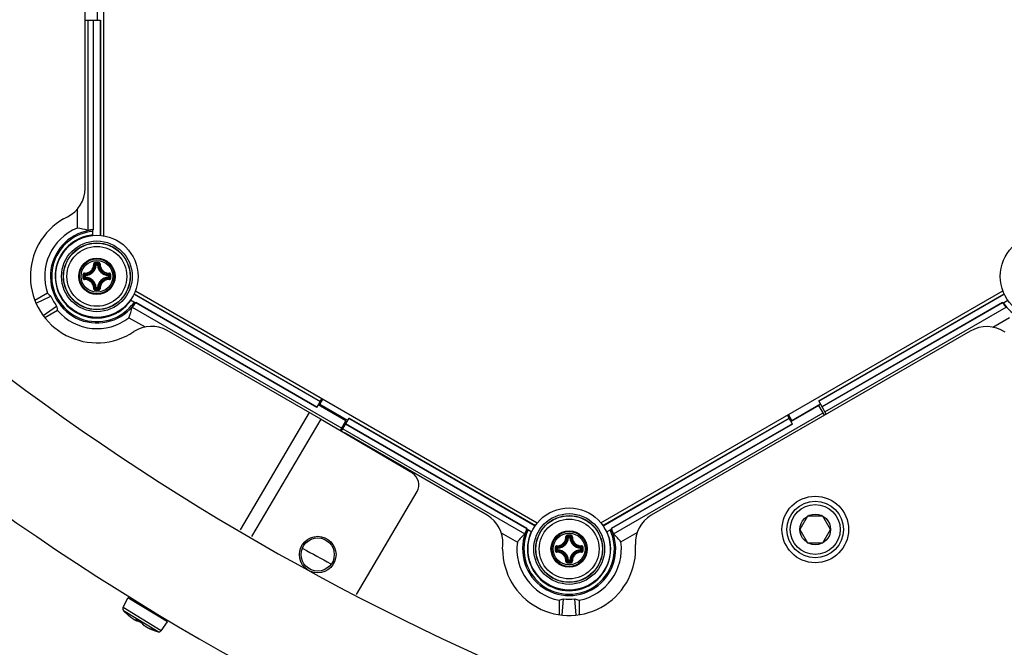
# Model space of a CAD drawing. Header units: millimetres. Extents: x 0 to 420, y 0 to 297.
# Tile 170 of 256: x 102 to 116, y 180 to 190. Entities that reach past the tile are written whole.
import ezdxf

# ---------------------------------------------------------------- set-up
doc = ezdxf.new("R2010")
doc.units = ezdxf.units.MM
doc.header["$LTSCALE"] = 23.1
doc.layers.get('0').update_dxf_attribs({"linetype": 'CONTINUOUS'})
doc.layers.add('02___PRT_ALL_AXES', color=7, linetype='CONTINUOUS')
doc.layers.add('DIM_PILOTEES', color=7, linetype='CONTINUOUS')
doc.styles.get("Standard").update_dxf_attribs({"font": 'txt', "width": 0.7})
doc.styles.add('TEXTSTYLE_4', font='txt')
doc.dimstyles.new('DIMSTYLE_4', dxfattribs={"dimtxt": 2.5, "dimasz": 3.5, "dimexe": 2, "dimexo": 0, "dimtad": 1, "dimdec": 0, "dimlfac": 10, "dimdsep": 46, "dimtxsty": 'Standard', "dimblk": '_FILLED', "dimblk1": '_FILLED', "dimblk2": '_FILLED', "dimcen": 0.09, "dimazin": 2, "dimtp": 0.8, "dimtm": 0.8, "dimtfac": 1, "dimtdec": 0, "dimtofl": 0, "dimtmove": 0, "dimatfit": 3, "dimldrblk": '_FILLED', "dimfxl": 0, "dimtolj": 1, "dimarcsym": 0})
doc.dimstyles.new('DIMSTYLE_5', dxfattribs={"dimtxt": 2.5, "dimasz": 3.5, "dimexe": 2, "dimexo": 0, "dimtad": 1, "dimlfac": 10, "dimdsep": 46, "dimtxsty": 'Standard', "dimblk": '_FILLED', "dimblk1": '_FILLED', "dimblk2": '_FILLED', "dimcen": 0.09, "dimazin": 2, "dimtp": 0.8, "dimtm": 0.8, "dimtfac": 1, "dimtmove": 0, "dimatfit": 2, "dimldrblk": '_FILLED', "dimfxl": 0, "dimtolj": 1, "dimarcsym": 0})

# ---------------------------------------------------------------- blocks, each defined once
blk = doc.blocks.new('_FILLED')
at = {"color": 0, "linetype": 'ByBlock'}
blk.add_solid([(0, 0), (-1, 0.1429), (-1, -0.1429)], dxfattribs=at)
blk = doc.blocks.new('*D8')
at = {"layer": 'DIM_PILOTEES', "color": 2, "linetype": 'Continuous'}
for p, q in [((124.125, 214.622), (176.063, 258.233)), ((154.337, 239.99), (124.125, 214.622)), ((93.913, 189.254), (124.125, 214.622))]:
    blk.add_line(p, q, dxfattribs=at)
at = {"layer": 'DIM_PILOTEES', "color": 2, "linetype": 'Continuous', "xscale": 3.5, "yscale": 3.5, "zscale": 3.5}
for p, rotation in [((154.337, 239.99), 40.0192182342), ((93.913, 189.254), 220.0192182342)]:
    blk.add_blockref('_FILLED', p, dxfattribs=dict(at, rotation=rotation))
at = {"layer": 'DIM_PILOTEES', "color": 2, "linetype": 'Continuous', "insert": (166.988, 254.693), "char_height": 2.5, "width": 13.83929, "attachment_point": 1, "rotation": 40.0192, "line_spacing_factor": 0.9, "style": 'TEXTSTYLE_4'}
blk.add_mtext('{\\ftxt;\\W0.0001;\\H0.0001;\\~}{\\ftxt;\\W1.3333333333;\\H2.5; }{\\ftxt;\\W0.0001;\\H0.0001;\\~}{\\ftxt;\\W0.0001;\\H0.0001;\\~}{\\ftxt;\\W2.3571428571;\\H2.5; }{\\ftxt;\\W0.0001;\\H0.0001;\\~}', dxfattribs=at)
blk = doc.blocks.new('*D15')
at = {"layer": 'DIM_PILOTEES', "color": 2, "linetype": 'Continuous'}
for p, q in [((124.125, 214.622), (61.807, 214.622)), ((63.807, 214.622), (63.807, 172.035)), ((63.807, 129.447), (63.807, 172.035)), ((98.955, 129.447), (61.807, 129.447))]:
    blk.add_line(p, q, dxfattribs=at)
at = {"layer": 'DIM_PILOTEES', "color": 2, "linetype": 'Continuous', "xscale": 3.5, "yscale": 3.5, "zscale": 3.5}
for p, rotation in [((63.807, 214.622), 90), ((63.807, 129.447), 270)]:
    blk.add_blockref('_FILLED', p, dxfattribs=dict(at, rotation=rotation))
at = {"layer": 'DIM_PILOTEES', "color": 2, "linetype": 'Continuous', "insert": (60.682, 169.371), "char_height": 2.5, "width": 11.78571, "attachment_point": 2, "rotation": 90, "line_spacing_factor": 0.9}
blk.add_mtext('{\\ftxt;\\W0.0001;\\H0.0001;\\~}{\\ftxt;\\W0.4285714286;\\H2.5; }{\\ftxt;\\W0.0001;\\H0.0001;\\~}{\\ftxt;\\W0.0001;\\H0.0001;\\~}{\\ftxt;\\W2.2857142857;\\H2.5; }{\\ftxt;\\W0.0001;\\H0.0001;\\~}{\\ftxt;\\W0.0001;\\H0.0001;\\~}{\\ftxt;\\W0.4285714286;\\H2.5; }{\\ftxt;\\W0.0001;\\H0.0001;\\~}', dxfattribs=at)

msp = doc.modelspace()

# ---------------------------------------------------------------- linework, layer by layer
at = {"color": 7, "linetype": 'Continuous'}
for p, q in [((102.9252, 193.5163), (102.9252, 186.5379)), ((102.6477, 187.2505), (102.6477, 192.7877)), ((102.8352, 189.7768), (102.8352, 190.2577)), ((102.6477, 189.7768), (102.8777, 189.7768)), ((102.6877, 189.7768), (102.6877, 186.6186)), ((102.7727, 186.6303), (102.7727, 189.7768)), ((102.7762, 186.6288), (102.7762, 189.7768)), ((102.8742, 189.7768), (102.8742, 186.5441)), ((102.8777, 189.7768), (102.8777, 186.5439)), ((102.3251, 186.7936), (102.3829, 186.8245)), ((102.5279, 186.9353), (102.5279, 186.6533)), ((102.7662, 186.5431), (102.7662, 186.628)), ((102.814, 186.0987), (102.8041, 186.0992)), ((102.814, 186.0987), (102.814, 186.1086)), ((102.814, 186.1086), (102.8365, 186.1086)), ((102.8141, 186.0987), (102.8364, 186.0987)), ((102.8365, 186.0987), (102.8365, 186.1086)), ((102.8365, 186.0987), (102.8464, 186.0992)), ((102.6443, 185.9164), (102.6443, 185.9389)), ((102.6543, 185.9389), (102.6443, 185.9389)), ((102.6543, 185.9389), (102.6537, 185.9488)), ((102.6543, 185.9165), (102.6543, 185.9388)), ((102.9962, 185.9389), (102.9968, 185.9488)), ((102.9962, 185.9389), (103.0062, 185.9389)), ((102.9962, 185.9388), (102.9962, 185.9165)), ((103.0062, 185.9389), (103.0062, 185.9164)), ((102.6543, 185.9164), (102.6443, 185.9164)), ((102.6543, 185.9164), (102.6537, 185.9065)), ((102.9962, 185.9164), (102.9968, 185.9065)), ((102.9962, 185.9164), (103.0062, 185.9164)), ((102.0835, 185.6726), (101.8944, 185.5634)), ((101.9117, 185.5221), (102.1354, 185.6279)), ((102.814, 185.7567), (102.8041, 185.7561)), ((102.814, 185.7567), (102.814, 185.7467)), ((102.8365, 185.7467), (102.814, 185.7467)), ((102.8364, 185.7567), (102.8141, 185.7567)), ((102.8365, 185.7567), (102.8365, 185.7467)), ((102.8365, 185.7567), (102.8464, 185.7561)), ((103.3836, 185.6618), (106.1832, 184.0455)), ((103.3852, 185.665), (106.185, 184.0485)), ((103.4034, 185.7093), (109.4468, 182.2202)), ((110.4034, 182.22), (116.4472, 185.7094)), ((113.6767, 184.055), (116.4652, 185.665)), ((113.6784, 184.052), (116.4669, 185.6619)), ((102.0173, 185.3393), (102.2205, 185.48)), ((103.4042, 185.5252), (103.3287, 185.5688)), ((106.1325, 183.9576), (103.4094, 185.5297)), ((106.1342, 183.9606), (103.4099, 185.5335)), ((116.4418, 185.5342), (113.7274, 183.9671)), ((116.4423, 185.5305), (113.7292, 183.964)), ((116.4475, 185.526), (116.5218, 185.5688)), ((102.233, 185.4125), (102.0444, 185.3036)), ((103.3569, 185.4619), (106.5064, 183.6436)), ((113.7717, 183.8904), (116.4948, 185.4626)), ((103.3073, 185.306), (103.5492, 185.1663)), ((116.2962, 185.1634), (116.5445, 185.3067)), ((106.1901, 183.78), (103.8821, 185.1125)), ((115.955, 185.1048), (111.1596, 182.3362)), ((106.1325, 183.9576), (106.2087, 184.0897)), ((106.1791, 184.0014), (106.2247, 184.0804)), ((106.5955, 183.761), (106.1791, 184.0014)), ((113.2753, 183.7627), (113.7029, 184.0095)), ((113.7917, 183.8558), (113.6767, 184.055)), ((106.0169, 183.88), (104.9779, 182.1162)), ((106.5701, 183.754), (106.1537, 183.9944)), ((110.5932, 182.0553), (113.7426, 183.8737)), ((113.2753, 183.7627), (113.2253, 183.8493)), ((113.6789, 183.9841), (113.2625, 183.7437)), ((113.7626, 183.839), (113.6789, 183.9841)), ((106.1901, 183.78), (105.1499, 182.0142)), ((107.5678, 182.9664), (106.1892, 183.7785)), ((106.484, 183.6048), (106.5701, 183.754)), ((106.4999, 183.5955), (106.6168, 183.7978)), ((109.2892, 182.1336), (106.5643, 183.7069)), ((109.2923, 182.1359), (106.566, 183.7099)), ((106.615, 183.7948), (109.4152, 182.1781)), ((106.6168, 183.7978), (109.4171, 182.181)), ((110.4327, 182.1821), (113.2313, 183.7978)), ((110.4346, 182.1792), (113.233, 183.7948)), ((113.282, 183.7099), (110.5577, 182.137)), ((113.2837, 183.7069), (110.5607, 182.1347)), ((113.2837, 183.7069), (113.2075, 183.8389)), ((106.5218, 183.6333), (109.2569, 182.0541)), ((108.6909, 182.3362), (106.5576, 183.5678)), ((106.726, 181.1433), (107.6386, 182.6926)), ((113.5098, 182.322), (113.3943, 182.122)), ((113.7407, 182.322), (113.5098, 182.322)), ((113.8562, 182.122), (113.7407, 182.322)), ((108.9044, 182.073), (109.1469, 181.933)), ((109.3623, 182.0839), (109.288, 182.1268)), ((109.2898, 182.134), (109.2892, 182.1336)), ((110.4877, 182.0851), (110.562, 182.128)), ((110.7034, 181.9343), (110.9466, 182.0747)), ((113.3943, 182.122), (113.5098, 181.922)), ((113.7407, 181.922), (113.8562, 182.122)), ((109.914, 181.9995), (109.9041, 182)), ((109.914, 182.0094), (109.9365, 182.0094)), ((109.914, 181.9995), (109.914, 182.0094)), ((109.9141, 181.9995), (109.9364, 181.9995)), ((109.9365, 181.9995), (109.9365, 182.0094)), ((109.9365, 181.9995), (109.9464, 182)), ((108.9252, 181.8283), (108.9274, 181.8938)), ((109.7543, 181.8397), (109.7443, 181.8397)), ((109.7443, 181.8172), (109.7443, 181.8397)), ((109.7543, 181.8172), (109.7443, 181.8172)), ((109.7543, 181.8397), (109.7537, 181.8496)), ((109.7543, 181.8172), (109.7537, 181.8073)), ((109.7543, 181.8173), (109.7543, 181.8397)), ((110.0962, 181.8397), (110.0968, 181.8496)), ((110.0962, 181.8397), (110.1062, 181.8397)), ((110.0962, 181.8396), (110.0962, 181.8173)), ((110.0962, 181.8172), (110.1062, 181.8172)), ((110.0962, 181.8172), (110.0968, 181.8073)), ((110.1062, 181.8397), (110.1062, 181.8172)), ((113.5098, 181.922), (113.7407, 181.922)), ((109.914, 181.6575), (109.9041, 181.6569)), ((109.914, 181.6575), (109.914, 181.6475)), ((109.9365, 181.6475), (109.914, 181.6475)), ((109.9364, 181.6575), (109.9141, 181.6575)), ((109.9365, 181.6575), (109.9464, 181.6569)), ((109.9365, 181.6575), (109.9365, 181.6475)), ((110.5454, 181.7724), (110.5411, 181.7748)), ((110.5454, 181.7724), (110.5411, 181.7747)), ((103.2192, 180.9466), (103.2922, 181.094)), ((103.8868, 180.7318), (103.2922, 181.094)), ((109.774, 181.0578), (109.774, 180.8404)), ((109.8185, 180.8347), (109.8387, 181.0805)), ((110.0295, 180.8344), (110.0093, 181.0802)), ((110.074, 181.0573), (110.074, 180.84)), ((103.7893, 180.5993), (103.2192, 180.9466)), ((103.7456, 180.5847), (103.2262, 180.901)), ((103.2717, 180.8571), (103.2682, 180.8599)), ((103.2692, 180.8587), (103.2709, 180.8573)), ((103.2693, 180.8591), (103.2725, 180.8563)), ((103.2694, 180.8585), (103.2705, 180.8576)), ((103.2705, 180.8576), (103.2722, 180.8565)), ((103.2709, 180.8573), (103.2725, 180.8563)), ((103.2832, 180.8468), (103.2717, 180.8571)), ((103.2903, 180.8404), (103.2912, 180.8396)), ((103.3774, 180.7737), (103.3813, 180.7714)), ((103.3806, 180.7718), (103.3813, 180.7714)), ((103.3813, 180.7714), (103.3854, 180.7689)), ((103.4274, 180.7629), (103.4212, 180.7664)), ((103.4303, 180.7611), (103.4304, 180.7608)), ((103.4499, 180.7482), (103.4507, 180.7478)), ((103.4499, 180.7481), (103.4501, 180.7482)), ((103.4628, 180.7404), (103.4786, 180.7308)), ((103.4647, 180.7392), (103.4667, 180.738)), ((103.4767, 180.732), (103.4904, 180.7235)), ((103.4786, 180.7309), (103.4943, 180.7212)), ((103.4904, 180.7235), (103.4924, 180.7224)), ((103.4943, 180.7212), (103.4987, 180.7185)), ((103.4959, 180.7212), (103.4959, 180.7209)), ((103.496, 180.7211), (103.4959, 180.7212)), ((103.4987, 180.7185), (103.5065, 180.7138)), ((103.5071, 180.7133), (103.5088, 180.7117)), ((103.551, 180.668), (103.5592, 180.663)), ((103.5581, 180.6637), (103.5592, 180.663)), ((103.5592, 180.663), (103.563, 180.6606)), ((103.5972, 180.6431), (103.5976, 180.6429)), ((103.6438, 180.6227), (103.6445, 180.6224)), ((103.6599, 180.6147), (103.6812, 180.6066)), ((103.6636, 180.615), (103.6637, 180.615)), ((103.6637, 180.615), (103.6653, 180.6144)), ((103.6653, 180.6144), (103.6681, 180.6133)), ((103.6681, 180.6133), (103.6707, 180.6123)), ((103.6707, 180.6123), (103.6731, 180.6114)), ((103.6731, 180.6114), (103.6753, 180.6105)), ((103.6812, 180.6066), (103.6846, 180.6053)), ((103.6832, 180.607), (103.6816, 180.6078)), ((103.6817, 180.6077), (103.6825, 180.6073)), ((103.6817, 180.6077), (103.6828, 180.6066)), ((103.6828, 180.6066), (103.6846, 180.6053)), ((103.6848, 180.6061), (103.6832, 180.607)), ((103.6849, 180.6051), (103.6867, 180.6041)), ((103.6867, 180.6041), (103.688, 180.6035)), ((103.6881, 180.6035), (103.688, 180.6035)), ((103.688, 180.6035), (103.688, 180.6035)), ((103.7893, 180.5993), (103.8868, 180.7318))]:
    msp.add_line(p, q, dxfattribs=at)
for points in [[(103.2725, 180.8563), (103.2922, 180.8387), (103.3025, 180.8297), (103.3125, 180.8213), (103.3221, 180.8134), (103.3313, 180.8061), (103.34, 180.7993), (103.3483, 180.7932), (103.3562, 180.7876), (103.3635, 180.7825), (103.3703, 180.7781), (103.3767, 180.7741)], [(103.3767, 180.7741), (103.3826, 180.7707), (103.388, 180.7678), (103.393, 180.7653), (103.3975, 180.7634), (103.4017, 180.7619), (103.4055, 180.7608), (103.4091, 180.7601), (103.4127, 180.7599), (103.4162, 180.7603), (103.4197, 180.7614), (103.4228, 180.7633), (103.4241, 180.7646)], [(103.3817, 180.7712), (103.3869, 180.7679), (103.3947, 180.7632), (103.402, 180.7591), (103.4087, 180.7556), (103.4148, 180.7527), (103.4204, 180.7504), (103.4255, 180.7485), (103.4302, 180.7472), (103.4346, 180.7463), (103.4386, 180.7458), (103.4425, 180.7459), (103.4464, 180.7467), (103.4499, 180.7481)], [(103.4187, 180.767), (103.4187, 180.767), (103.4189, 180.7669), (103.4193, 180.7668), (103.4199, 180.7666), (103.4207, 180.7663), (103.4215, 180.7659), (103.4225, 180.7654), (103.4236, 180.7649)], [(103.4236, 180.7649), (103.4247, 180.7643), (103.4259, 180.7636), (103.4272, 180.7628), (103.4286, 180.762), (103.43, 180.7611)], [(103.43, 180.7611), (103.4345, 180.7581), (103.4405, 180.7543), (103.4464, 180.7505), (103.4524, 180.7468), (103.4584, 180.743), (103.4628, 180.7404)], [(103.4731, 180.7341), (103.4792, 180.7305), (103.4853, 180.727), (103.4914, 180.7234), (103.4959, 180.7209)], [(103.4959, 180.7209), (103.497, 180.7203), (103.4987, 180.7193), (103.5003, 180.7183), (103.5018, 180.7173), (103.5032, 180.7163), (103.5045, 180.7154), (103.5056, 180.7145), (103.5066, 180.7137), (103.5071, 180.7133)], [(103.5071, 180.7133), (103.5074, 180.7095), (103.5085, 180.7057), (103.5102, 180.7022), (103.5125, 180.6988), (103.5153, 180.6953), (103.5186, 180.6918), (103.5226, 180.6881), (103.5273, 180.6842), (103.5327, 180.6801), (103.5388, 180.6758), (103.5458, 180.6712), (103.5536, 180.6663)], [(103.5536, 180.6663), (103.5623, 180.6613), (103.5717, 180.6561), (103.582, 180.6507), (103.5929, 180.6452), (103.6043, 180.6398), (103.6162, 180.6343), (103.6284, 180.629), (103.6408, 180.6239), (103.6531, 180.619), (103.6637, 180.615)], [(103.5589, 180.6633), (103.5638, 180.6601), (103.5702, 180.6563), (103.5773, 180.6523), (103.5852, 180.6481), (103.5937, 180.6437), (103.603, 180.6391), (103.613, 180.6345), (103.6237, 180.6296), (103.6351, 180.6247), (103.6472, 180.6197), (103.6599, 180.6147)], [(103.6753, 180.6105), (103.6772, 180.6097), (103.6781, 180.6093), (103.6789, 180.609), (103.6796, 180.6086), (103.6803, 180.6083), (103.6809, 180.6081), (103.6814, 180.6078), (103.6817, 180.6077)], [(103.6846, 180.6053), (103.6862, 180.6043), (103.6881, 180.6035), (103.6883, 180.6034)]]:
    msp.add_lwpolyline(points, dxfattribs=at)
for centre, radius in [((102.8252, 185.9277), 0.6185), ((117.0252, 185.9277), 0.6185), ((102.8252, 185.9277), 0.5318), ((102.8252, 185.9277), 0.5019), ((102.8252, 185.9277), 0.5), ((102.8252, 185.9277), 0.45), ((102.8252, 185.9277), 0.2732), ((102.8252, 185.9277), 0.2731), ((102.8252, 185.9277), 0.262), ((102.8252, 185.9277), 0.2384), ((113.6252, 182.122), 0.5), ((113.6252, 182.122), 0.425), ((109.9252, 181.8285), 0.6185), ((113.6252, 182.122), 0.375), ((109.9252, 181.8285), 0.5318), ((109.9252, 181.8285), 0.5019), ((109.9252, 181.8285), 0.5), ((109.9252, 181.8285), 0.45), ((113.6252, 182.122), 0.2309), ((109.9252, 181.8285), 0.2732), ((109.9252, 181.8285), 0.2731), ((109.9252, 181.8285), 0.262), ((109.9252, 181.8285), 0.2384)]:
    msp.add_circle(centre, radius, dxfattribs=at)
for centre, radius, start, end in [((124.1252, 214.622), 39.45, 223.10503, 256.77838), ((102.1727, 187.2505), 0.475, 296.25538, 360), ((102.8252, 185.9277), 1, 120.01085, 303.74462), ((102.8265, 185.9269), 0.7853, 112.34857, 198.89732), ((102.8265, 185.9269), 0.7002, 94.93575, 325.16551), ((102.8265, 185.9269), 0.6802, 95.08125, 325.023), ((102.8252, 185.9277), 0.6262, 95.4069, 324.5931), ((102.8252, 185.9277), 0.6239, 95.42723, 125.07126), ((102.8265, 185.9269), 0.7054, 94.36847, 101.34228), ((102.8265, 185.9269), 0.7037, 94.09429, 94.91119), ((102.8172, 185.9323), 0.6155, 124.708, 175.27353), ((101.608, 185.0245), 1.6541, 58.51108, 58.72532), ((102.6452, 186.1077), 0.1591, 273.05434, 356.94559), ((102.6452, 186.1077), 0.169, 273.05291, 356.9472), ((102.5157, 185.8094), 0.4088, 45.14387, 48.28215), ((102.8249, 175.2389), 10.8976, 89.85392, 90.14255), ((102.8253, 175.3223), 10.8024, 89.85569, 90.14432), ((102.4787, 185.7908), 0.462, 43.45836, 46.26688), ((103.1718, 185.7909), 0.462, 133.73298, 136.54165), ((103.0052, 186.1077), 0.169, 183.0529, 266.94717), ((103.1349, 185.8093), 0.409, 131.71862, 134.85577), ((103.0052, 186.1077), 0.1591, 183.05441, 266.94559), ((102.8252, 185.9277), 0.6239, 174.91027, 245.07126), ((102.9991, 187.4331), 1.6539, 241.25619, 241.49531), ((113.5138, 185.9277), 10.8973, 179.85603, 180.00033), ((113.5139, 185.9276), 10.8975, 179.99981, 180.14412), ((113.431, 185.9277), 10.8027, 179.85574, 180.14426), ((102.9619, 186.2741), 0.4618, 223.73241, 226.54218), ((102.9439, 186.2375), 0.4094, 221.71998, 224.85435), ((102.707, 186.2372), 0.4088, 315.14387, 318.28215), ((102.6884, 186.2742), 0.462, 313.45836, 316.26688), ((92.2196, 185.9277), 10.8027, 359.85574, 0.14426), ((92.1366, 185.9277), 10.8975, 359.99981, 0.14412), ((92.1367, 185.9276), 10.8973, 359.85603, 0.00033), ((102.962, 185.5812), 0.4618, 133.45787, 136.26741), ((102.9438, 185.6179), 0.4092, 135.14517, 138.28089), ((102.6452, 185.7477), 0.1591, 3.05434, 86.94565), ((102.6452, 185.7477), 0.169, 3.05293, 86.9472), ((103.0052, 185.7477), 0.169, 93.05264, 176.94693), ((103.0052, 185.7477), 0.1591, 93.05441, 176.94559), ((102.7068, 185.618), 0.409, 41.71863, 44.85577), ((102.6884, 185.5811), 0.462, 43.73298, 46.54165), ((102.5154, 186.0463), 0.4094, 311.71999, 314.85435), ((102.8238, 196.6164), 10.8976, 269.86331, 270.15193), ((102.4788, 186.0643), 0.4618, 313.73245, 316.54218), ((102.8253, 196.533), 10.8024, 269.85526, 270.14388), ((103.1718, 186.0645), 0.462, 223.45836, 226.26689), ((103.1348, 186.046), 0.4088, 225.14387, 228.28216), ((102.8252, 185.9277), 0.6239, 294.91027, 324.57277), ((102.8265, 185.9269), 0.7054, 318.75984, 325.73195), ((102.8265, 185.9269), 0.7037, 325.18956, 326.00635), ((117.0252, 185.9277), 0.7037, 213.99365, 214.81044), ((117.0252, 185.9277), 0.7054, 214.26805, 221.24016), ((117.0252, 185.9277), 0.7002, 214.83449, 325.16551), ((102.8265, 185.9269), 0.7853, 220.91941, 307.74865), ((104.2162, 185.3251), 1.6544, 178.50926, 178.72532), ((102.8252, 185.9184), 0.6155, 244.70791, 295.27355), ((101.4345, 185.3255), 1.6539, 1.2562, 1.47201), ((103.6446, 184.7012), 0.475, 60, 123.74462), ((116.205, 184.6718), 0.5, 56.85067, 120), ((106.4576, 183.3946), 0.2, 60, 72.68965), ((107.4663, 182.7941), 0.2, 329.5, 59.5), ((108.4534, 181.9248), 0.475, 356.25538, 60), ((111.3971, 181.9248), 0.475, 120, 183.74462), ((109.9252, 181.8285), 0.7002, 154.93575, 25.16551), ((109.9252, 181.8285), 0.6802, 155.08125, 25.023), ((109.9252, 181.8285), 0.7054, 154.36847, 161.34228), ((109.9252, 181.8285), 0.7037, 154.09429, 154.91119), ((109.924, 181.8278), 0.6262, 155.4069, 24.5931), ((109.924, 181.8278), 0.6239, 155.42723, 185.07126), ((109.924, 181.8278), 0.6239, 354.91027, 24.57277), ((109.9252, 181.8285), 0.7037, 25.18956, 26.00635), ((109.9252, 181.8285), 0.7054, 18.75984, 25.73195), ((109.9252, 181.8285), 0.7853, 172.34857, 258.89732), ((109.7452, 182.0085), 0.1591, 273.05434, 356.94559), ((109.7452, 182.0085), 0.169, 273.05291, 356.9472), ((109.6157, 181.7102), 0.4088, 45.14387, 48.28215), ((109.9249, 171.1397), 10.8976, 89.85392, 90.14255), ((109.9252, 171.2231), 10.8024, 89.85569, 90.14432), ((109.5787, 181.6917), 0.462, 43.45836, 46.26688), ((110.2718, 181.6917), 0.462, 133.73298, 136.54165), ((110.1052, 182.0085), 0.169, 183.0529, 266.94717), ((110.2349, 181.7101), 0.409, 131.71862, 134.85577), ((110.1052, 182.0085), 0.1591, 183.05441, 266.94559), ((109.9252, 181.8285), 0.7853, 280.91941, 7.74865), ((124.1252, 214.622), 37.5, 240.96308, 241.69156), ((109.9252, 181.8285), 1, 180.01188, 3.74462), ((110.0973, 180.3226), 1.6535, 118.46246, 118.72535), ((120.6138, 181.8285), 10.8973, 179.85603, 180.00033), ((120.6139, 181.8284), 10.8975, 179.99981, 180.14412), ((120.5309, 181.8285), 10.8027, 179.85574, 180.14426), ((110.0619, 182.1749), 0.4618, 223.73241, 226.54218), ((110.062, 181.482), 0.4618, 133.45787, 136.26741), ((110.0439, 182.1384), 0.4094, 221.71998, 224.85435), ((110.0438, 181.5187), 0.4092, 135.14517, 138.28089), ((109.7452, 181.6485), 0.1591, 3.05434, 86.94565), ((109.7452, 181.6485), 0.169, 3.05293, 86.9472), ((110.1052, 181.6485), 0.169, 93.05264, 176.94693), ((110.1052, 181.6485), 0.1591, 93.05441, 176.94559), ((109.8069, 182.138), 0.4088, 315.14387, 318.28215), ((109.8068, 181.5188), 0.409, 41.71863, 44.85577), ((109.7884, 182.1751), 0.462, 313.45836, 316.26688), ((109.7884, 181.4819), 0.462, 43.73298, 46.54165), ((99.3196, 181.8285), 10.8027, 359.85574, 0.14426), ((99.2366, 181.8285), 10.8975, 359.99981, 0.14412), ((99.2367, 181.8284), 10.8973, 359.85603, 0.00033), ((109.916, 181.8231), 0.6155, 184.708, 235.27353), ((109.6154, 181.9471), 0.4094, 311.71999, 314.85435), ((109.5788, 181.9652), 0.4618, 313.73245, 316.54218), ((109.9253, 192.4338), 10.8024, 269.85526, 270.14388), ((110.2718, 181.9653), 0.462, 223.45836, 226.26689), ((110.2348, 181.9468), 0.4088, 225.14387, 228.28216), ((109.932, 181.8231), 0.6155, 330.13817, 355.27354), ((109.9238, 192.5173), 10.8976, 269.86331, 270.15193), ((109.932, 181.8231), 0.6155, 304.70791, 329.99085), ((109.9331, 181.8225), 0.6142, 329.99077, 330.1385), ((108.7075, 182.7306), 1.6533, 301.25615, 301.54381), ((109.924, 181.8278), 0.6239, 234.91027, 305.07126), ((111.1414, 182.7311), 1.6544, 238.51242, 238.72532), ((103.255, 180.9288), 0.04, 153.65, 223.97287), ((104.0899, 181.7342), 1.2, 223.97287, 226.85052), ((103.275, 180.8672), 0.00997, 226.89037, 237.64982), ((103.2744, 180.8642), 0.0076, 214.78499, 219.51626), ((103.2741, 180.8639), 0.00714, 219.50406, 226.70593), ((103.9206, 181.5489), 0.9483, 227.76734, 228.34395), ((103.9136, 181.5411), 0.9378, 228.42272, 228.74187), ((103.9031, 181.5292), 0.9219, 228.74135, 229.18367), ((103.8914, 181.5156), 0.904, 229.18401, 229.51182), ((103.8769, 181.4986), 0.8816, 229.51103, 229.98077), ((103.8571, 181.475), 0.8509, 229.98065, 230.43661), ((103.8365, 181.45), 0.8185, 230.43646, 230.88479), ((103.8156, 181.4244), 0.7854, 230.88506, 231.26501), ((103.7958, 181.3997), 0.7538, 231.26504, 231.63685), ((103.7674, 181.3638), 0.708, 231.63293, 232.34496), ((103.7417, 181.3305), 0.6659, 232.34947, 232.5956), ((103.3726, 180.6729), 0.1054, 56.79507, 58.66097), ((104.0835, 181.7595), 1.1931, 236.80732, 238.64997), ((104.084, 181.7603), 1.194, 238.65026, 240.49197), ((103.4432, 180.6281), 0.1069, 58.65341, 60.40363), ((103.4692, 180.6655), 0.0614, 51.81147, 52.57152), ((103.9085, 181.2915), 0.7192, 244.38759, 245.48634), ((103.9216, 181.3199), 0.7505, 245.47898, 245.63335), ((103.9364, 181.353), 0.7868, 245.64342, 247.35851), ((103.9465, 181.3767), 0.8125, 247.34848, 247.55202), ((103.948, 181.3804), 0.8165, 247.55216, 248.12834), ((103.9469, 181.3776), 0.8135, 248.17915, 249.62025), ((103.6791, 180.6089), 0.00794, 157.62693, 169.18297), ((103.6238, 180.4798), 0.1404, 66.36005, 66.50311), ((103.638, 180.5121), 0.1052, 65.47245, 66.39858), ((104.0899, 181.7342), 1.2, 250.43492, 253.32713), ((103.757, 180.623), 0.04, 253.32713, 323.65)]:
    msp.add_arc(centre, radius, start, end, dxfattribs=at)
for centre, major_axis, ratio, start_param, end_param in [((102.4025, 185.9269), (0.848, 0), 0.8660474, 1.2277407, 1.4224289), ((102.5899, 186.3367), (-0.4731, 0.8195), 0.8660474, -4.3653213, -4.2915402), ((102.8007, 185.9121), (0.6266, 0.3618), 0.9991568, 3.021627, 3.2581566), ((103.0634, 185.5165), (-0.474, 0.8209), 0.8660474, 1.1469495, 1.220666), ((102.6143, 185.5594), (0.4244, 0.7351), 0.8660474, -1.4206154, -1.2260297), ((109.7133, 181.4613), (0.424, 0.7344), 0.8660474, 1.2277407, 1.4224289), ((110.1374, 181.4609), (-0.4244, 0.7351), 0.8660474, -1.4206154, -1.2260297), ((109.4521, 181.8285), (0.9463, 0), 0.8660474, -1.2237286, -1.1499476), ((109.9252, 181.7988), (0, 0.7235), 0.9991568, -3.2615583, -3.0250287), ((110.3992, 181.8285), (0.9479, 0), 0.8660474, -1.9946432, -1.9209266)]:
    msp.add_ellipse(centre, major_axis=major_axis, ratio=ratio, start_param=start_param, end_param=end_param, dxfattribs=at)
for points, knots in [([(102.6372, 185.9755), (102.6555, 185.9749), (102.6929, 185.9814), (102.7404, 186.0126), (102.7715, 186.06), (102.778, 186.0974), (102.7774, 186.1157)], [0, 0, 0, 0, 0.2490657, 0.5000009, 0.7509336, 1, 1, 1, 1]), ([(102.6384, 185.9651), (102.6579, 185.9645), (102.6978, 185.9714), (102.7483, 186.0046), (102.7815, 186.0551), (102.7884, 186.095), (102.7878, 186.1145)], [0, 0, 0, 0, 0.2491878, 0.5000017, 0.7508139, 1, 1, 1, 1]), ([(102.7978, 186.1364), (102.7925, 186.1364), (102.7816, 186.132), (102.7773, 186.121), (102.7774, 186.1157)], [0, 0, 0, 0, 0.502102, 1, 1, 1, 1]), ([(102.7774, 186.1157), (102.7797, 186.1158), (102.7829, 186.1158), (102.7863, 186.1152), (102.7876, 186.1149), (102.7878, 186.1145)], [0, 0, 0, 0, 0.6581827, 0.8829032, 1, 1, 1, 1]), ([(102.798, 186.1247), (102.7954, 186.1247), (102.7899, 186.1226), (102.7877, 186.1171), (102.7878, 186.1145)], [0, 0, 0, 0, 0.504442, 1, 1, 1, 1]), ([(102.7978, 186.1364), (102.7978, 186.1338), (102.798, 186.1299), (102.7977, 186.1259), (102.798, 186.1247)], [0, 0, 0, 0, 0.6630552, 1, 1, 1, 1]), ([(102.8527, 186.1364), (102.8527, 186.1338), (102.8525, 186.1299), (102.8528, 186.1259), (102.8525, 186.1247)], [0, 0, 0, 0, 0.663059, 1, 1, 1, 1]), ([(102.8627, 186.1145), (102.8628, 186.1171), (102.8605, 186.1226), (102.8551, 186.1247), (102.8525, 186.1247)], [0, 0, 0, 0, 0.4955539, 1, 1, 1, 1]), ([(102.8731, 186.1157), (102.8732, 186.1209), (102.8689, 186.132), (102.858, 186.1364), (102.8527, 186.1364)], [0, 0, 0, 0, 0.4975538, 1, 1, 1, 1]), ([(102.8627, 186.1145), (102.8621, 186.095), (102.869, 186.0551), (102.9022, 186.0046), (102.9527, 185.9714), (102.9926, 185.9645), (103.0121, 185.9651)], [0, 0, 0, 0, 0.2491874, 0.4999997, 0.7508135, 1, 1, 1, 1]), ([(102.8731, 186.1157), (102.8708, 186.1158), (102.8676, 186.1158), (102.8642, 186.1152), (102.8629, 186.1149), (102.8627, 186.1145)], [0, 0, 0, 0, 0.6581811, 0.8829017, 1, 1, 1, 1]), ([(102.8731, 186.1157), (102.8725, 186.0974), (102.879, 186.06), (102.9101, 186.0126), (102.9576, 185.9814), (102.995, 185.9749), (103.0133, 185.9755)], [0, 0, 0, 0, 0.2490667, 0.5000001, 0.7509355, 1, 1, 1, 1]), ([(102.6372, 185.9755), (102.632, 185.9756), (102.6209, 185.9713), (102.6165, 185.9604), (102.6165, 185.9551)], [0, 0, 0, 0, 0.4978879, 1, 1, 1, 1]), ([(102.6165, 185.9551), (102.6191, 185.9551), (102.623, 185.9549), (102.627, 185.9552), (102.6283, 185.9549)], [0, 0, 0, 0, 0.6630628, 1, 1, 1, 1]), ([(102.6384, 185.9651), (102.6358, 185.9652), (102.6303, 185.963), (102.6282, 185.9575), (102.6283, 185.9549)], [0, 0, 0, 0, 0.4955566, 1, 1, 1, 1]), ([(102.6372, 185.9755), (102.6371, 185.9732), (102.6371, 185.97), (102.6377, 185.9666), (102.638, 185.9654), (102.6384, 185.9651)], [0, 0, 0, 0, 0.6581809, 0.8829012, 1, 1, 1, 1]), ([(103.0062, 185.9389), (103.0062, 185.9413), (103.0042, 185.9464), (102.9992, 185.9487), (102.9968, 185.9488)], [0, 0, 0, 0, 0.4999794, 1, 1, 1, 1]), ([(103.0133, 185.9755), (103.0134, 185.9732), (103.0134, 185.97), (103.0128, 185.9666), (103.0125, 185.9654), (103.0121, 185.9651)], [0, 0, 0, 0, 0.658178, 0.8828997, 1, 1, 1, 1]), ([(103.0222, 185.9549), (103.0223, 185.9575), (103.0202, 185.963), (103.0147, 185.9652), (103.0121, 185.9651)], [0, 0, 0, 0, 0.5044401, 1, 1, 1, 1]), ([(103.034, 185.9551), (103.034, 185.9604), (103.0296, 185.9713), (103.0185, 185.9756), (103.0133, 185.9755)], [0, 0, 0, 0, 0.5021153, 1, 1, 1, 1]), ([(103.034, 185.9551), (103.0314, 185.9551), (103.0275, 185.9549), (103.0235, 185.9552), (103.0222, 185.9549)], [0, 0, 0, 0, 0.6630545, 1, 1, 1, 1]), ([(102.6165, 185.9002), (102.6191, 185.9002), (102.623, 185.9004), (102.627, 185.9002), (102.6283, 185.9005)], [0, 0, 0, 0, 0.6630545, 1, 1, 1, 1]), ([(102.6165, 185.9002), (102.6165, 185.8949), (102.6209, 185.884), (102.632, 185.8797), (102.6372, 185.8798)], [0, 0, 0, 0, 0.5021153, 1, 1, 1, 1]), ([(102.6283, 185.9005), (102.6282, 185.8978), (102.6303, 185.8924), (102.6358, 185.8901), (102.6384, 185.8902)], [0, 0, 0, 0, 0.5044401, 1, 1, 1, 1]), ([(102.6372, 185.8798), (102.6371, 185.8821), (102.6371, 185.8853), (102.6377, 185.8887), (102.638, 185.89), (102.6384, 185.8902)], [0, 0, 0, 0, 0.658178, 0.8828997, 1, 1, 1, 1]), ([(102.7774, 185.7396), (102.778, 185.7579), (102.7715, 185.7953), (102.7404, 185.8427), (102.6929, 185.8739), (102.6555, 185.8804), (102.6372, 185.8798)], [0, 0, 0, 0, 0.2490667, 0.5000001, 0.7509355, 1, 1, 1, 1]), ([(102.7878, 185.7408), (102.7884, 185.7603), (102.7815, 185.8002), (102.7483, 185.8507), (102.6978, 185.8839), (102.6579, 185.8908), (102.6384, 185.8902)], [0, 0, 0, 0, 0.2491874, 0.4999997, 0.7508135, 1, 1, 1, 1]), ([(102.6443, 185.9164), (102.6443, 185.914), (102.6463, 185.9089), (102.6513, 185.9066), (102.6537, 185.9065)], [0, 0, 0, 0, 0.4999794, 1, 1, 1, 1]), ([(103.0121, 185.8902), (102.9926, 185.8908), (102.9527, 185.8839), (102.9022, 185.8507), (102.869, 185.8002), (102.8621, 185.7603), (102.8627, 185.7408)], [0, 0, 0, 0, 0.2491876, 0.5000016, 0.7508137, 1, 1, 1, 1]), ([(103.0133, 185.8798), (102.9949, 185.8804), (102.9575, 185.8739), (102.9101, 185.8427), (102.879, 185.7953), (102.8725, 185.7579), (102.8731, 185.7396)], [0, 0, 0, 0, 0.2490634, 0.4999996, 0.7509324, 1, 1, 1, 1]), ([(102.9968, 185.9065), (102.9992, 185.9066), (103.0042, 185.9089), (103.0062, 185.914), (103.0062, 185.9164)], [0, 0, 0, 0, 0.5000206, 1, 1, 1, 1]), ([(103.0121, 185.8902), (103.0147, 185.8901), (103.0202, 185.8924), (103.0223, 185.8978), (103.0222, 185.9005)], [0, 0, 0, 0, 0.4955563, 1, 1, 1, 1]), ([(103.0133, 185.8798), (103.0134, 185.8821), (103.0134, 185.8853), (103.0128, 185.8887), (103.0125, 185.89), (103.0121, 185.8902)], [0, 0, 0, 0, 0.6581802, 0.8829007, 1, 1, 1, 1]), ([(103.0133, 185.8798), (103.0185, 185.8797), (103.0296, 185.884), (103.034, 185.8949), (103.034, 185.9002)], [0, 0, 0, 0, 0.4979095, 1, 1, 1, 1]), ([(103.034, 185.9002), (103.0314, 185.9002), (103.0275, 185.9004), (103.0235, 185.9002), (103.0222, 185.9005)], [0, 0, 0, 0, 0.6630739, 1, 1, 1, 1]), ([(102.7774, 185.7396), (102.7773, 185.7344), (102.7816, 185.7233), (102.7925, 185.7189), (102.7978, 185.7189)], [0, 0, 0, 0, 0.4975005, 1, 1, 1, 1]), ([(102.7774, 185.7396), (102.7797, 185.7395), (102.7829, 185.7395), (102.7863, 185.7401), (102.7876, 185.7404), (102.7878, 185.7408)], [0, 0, 0, 0, 0.6581811, 0.8829017, 1, 1, 1, 1]), ([(102.7878, 185.7408), (102.7877, 185.7382), (102.7899, 185.7327), (102.7954, 185.7307), (102.798, 185.7307)], [0, 0, 0, 0, 0.4955539, 1, 1, 1, 1]), ([(102.7978, 185.7189), (102.7978, 185.7215), (102.798, 185.7254), (102.7977, 185.7294), (102.798, 185.7307)], [0, 0, 0, 0, 0.663059, 1, 1, 1, 1]), ([(102.8365, 185.7467), (102.8389, 185.7468), (102.844, 185.7487), (102.8463, 185.7537), (102.8464, 185.7561)], [0, 0, 0, 0, 0.4999794, 1, 1, 1, 1]), ([(102.8525, 185.7307), (102.8551, 185.7307), (102.8605, 185.7327), (102.8628, 185.7382), (102.8627, 185.7408)], [0, 0, 0, 0, 0.5044421, 1, 1, 1, 1]), ([(102.8527, 185.7189), (102.8527, 185.7215), (102.8525, 185.7254), (102.8528, 185.7294), (102.8525, 185.7307)], [0, 0, 0, 0, 0.6630552, 1, 1, 1, 1]), ([(102.8527, 185.7189), (102.858, 185.7189), (102.8689, 185.7233), (102.8732, 185.7343), (102.8731, 185.7396)], [0, 0, 0, 0, 0.5021313, 1, 1, 1, 1]), ([(102.8731, 185.7396), (102.8708, 185.7395), (102.8676, 185.7395), (102.8642, 185.7401), (102.8629, 185.7404), (102.8627, 185.7408)], [0, 0, 0, 0, 0.6581735, 0.8828958, 1, 1, 1, 1]), ([(109.7372, 181.8763), (109.7555, 181.8757), (109.7929, 181.8822), (109.8404, 181.9134), (109.8715, 181.9608), (109.878, 181.9982), (109.8774, 182.0166)], [0, 0, 0, 0, 0.2490657, 0.5000009, 0.7509336, 1, 1, 1, 1]), ([(109.7384, 181.8659), (109.7579, 181.8653), (109.7978, 181.8722), (109.8483, 181.9054), (109.8815, 181.9559), (109.8884, 181.9958), (109.8878, 182.0154)], [0, 0, 0, 0, 0.2491878, 0.5000017, 0.7508139, 1, 1, 1, 1]), ([(109.8978, 182.0372), (109.8925, 182.0372), (109.8816, 182.0328), (109.8773, 182.0218), (109.8774, 182.0166)], [0, 0, 0, 0, 0.502102, 1, 1, 1, 1]), ([(109.8774, 182.0165), (109.8797, 182.0166), (109.8829, 182.0166), (109.8863, 182.016), (109.8875, 182.0157), (109.8878, 182.0154)], [0, 0, 0, 0, 0.6581827, 0.8829032, 1, 1, 1, 1]), ([(109.898, 182.0255), (109.8954, 182.0255), (109.8899, 182.0234), (109.8877, 182.0179), (109.8878, 182.0154)], [0, 0, 0, 0, 0.504442, 1, 1, 1, 1]), ([(109.8978, 182.0372), (109.8978, 182.0346), (109.898, 182.0307), (109.8977, 182.0268), (109.898, 182.0255)], [0, 0, 0, 0, 0.6630552, 1, 1, 1, 1]), ([(109.9527, 182.0372), (109.9527, 182.0346), (109.9525, 182.0307), (109.9527, 182.0268), (109.9525, 182.0255)], [0, 0, 0, 0, 0.663059, 1, 1, 1, 1]), ([(109.9627, 182.0154), (109.9628, 182.0179), (109.9605, 182.0234), (109.9551, 182.0255), (109.9525, 182.0255)], [0, 0, 0, 0, 0.4955539, 1, 1, 1, 1]), ([(109.9731, 182.0165), (109.9732, 182.0218), (109.9689, 182.0328), (109.958, 182.0372), (109.9527, 182.0372)], [0, 0, 0, 0, 0.4975538, 1, 1, 1, 1]), ([(109.9627, 182.0154), (109.9621, 181.9958), (109.969, 181.9559), (110.0022, 181.9054), (110.0527, 181.8722), (110.0926, 181.8653), (110.1121, 181.8659)], [0, 0, 0, 0, 0.2491874, 0.4999997, 0.7508135, 1, 1, 1, 1]), ([(109.9731, 182.0165), (109.9708, 182.0166), (109.9676, 182.0166), (109.9642, 182.016), (109.9629, 182.0157), (109.9627, 182.0154)], [0, 0, 0, 0, 0.6581811, 0.8829017, 1, 1, 1, 1]), ([(109.9731, 182.0165), (109.9725, 181.9982), (109.979, 181.9608), (110.0101, 181.9134), (110.0576, 181.8822), (110.095, 181.8757), (110.1133, 181.8763)], [0, 0, 0, 0, 0.2490667, 0.5000001, 0.7509355, 1, 1, 1, 1]), ([(109.7372, 181.8763), (109.732, 181.8765), (109.7209, 181.8722), (109.7165, 181.8612), (109.7165, 181.8559)], [0, 0, 0, 0, 0.4978879, 1, 1, 1, 1]), ([(109.7165, 181.8559), (109.7191, 181.8559), (109.723, 181.8557), (109.727, 181.856), (109.7283, 181.8557)], [0, 0, 0, 0, 0.6630628, 1, 1, 1, 1]), ([(109.7165, 181.801), (109.7191, 181.801), (109.723, 181.8012), (109.727, 181.801), (109.7283, 181.8013)], [0, 0, 0, 0, 0.6630545, 1, 1, 1, 1]), ([(109.7165, 181.801), (109.7165, 181.7958), (109.7209, 181.7848), (109.732, 181.7805), (109.7372, 181.7807)], [0, 0, 0, 0, 0.5021153, 1, 1, 1, 1]), ([(109.7384, 181.8659), (109.7358, 181.866), (109.7303, 181.8638), (109.7282, 181.8583), (109.7283, 181.8557)], [0, 0, 0, 0, 0.4955566, 1, 1, 1, 1]), ([(109.7283, 181.8013), (109.7282, 181.7986), (109.7303, 181.7932), (109.7358, 181.7909), (109.7384, 181.791)], [0, 0, 0, 0, 0.5044401, 1, 1, 1, 1]), ([(109.7372, 181.8763), (109.7371, 181.874), (109.7371, 181.8708), (109.7377, 181.8675), (109.738, 181.8662), (109.7384, 181.8659)], [0, 0, 0, 0, 0.6581809, 0.8829012, 1, 1, 1, 1]), ([(109.7372, 181.7807), (109.7371, 181.783), (109.7371, 181.7862), (109.7377, 181.7895), (109.738, 181.7908), (109.7384, 181.791)], [0, 0, 0, 0, 0.658178, 0.8828997, 1, 1, 1, 1]), ([(109.8774, 181.6404), (109.878, 181.6587), (109.8715, 181.6961), (109.8403, 181.7436), (109.7929, 181.7747), (109.7555, 181.7812), (109.7372, 181.7807)], [0, 0, 0, 0, 0.2490667, 0.5000001, 0.7509355, 1, 1, 1, 1]), ([(109.8878, 181.6416), (109.8884, 181.6611), (109.8815, 181.701), (109.8483, 181.7515), (109.7978, 181.7848), (109.7579, 181.7916), (109.7384, 181.791)], [0, 0, 0, 0, 0.2491874, 0.4999997, 0.7508135, 1, 1, 1, 1]), ([(109.7443, 181.8172), (109.7443, 181.8148), (109.7463, 181.8097), (109.7513, 181.8075), (109.7537, 181.8073)], [0, 0, 0, 0, 0.4999794, 1, 1, 1, 1]), ([(110.1121, 181.791), (110.0926, 181.7916), (110.0527, 181.7848), (110.0022, 181.7515), (109.969, 181.701), (109.9621, 181.6611), (109.9627, 181.6416)], [0, 0, 0, 0, 0.2491876, 0.5000016, 0.7508137, 1, 1, 1, 1]), ([(110.1133, 181.7807), (110.0949, 181.7812), (110.0575, 181.7747), (110.0101, 181.7435), (109.979, 181.6961), (109.9725, 181.6587), (109.9731, 181.6404)], [0, 0, 0, 0, 0.2490634, 0.4999996, 0.7509324, 1, 1, 1, 1]), ([(110.1062, 181.8397), (110.1062, 181.8422), (110.1042, 181.8472), (110.0992, 181.8495), (110.0968, 181.8496)], [0, 0, 0, 0, 0.4999794, 1, 1, 1, 1]), ([(110.0968, 181.8073), (110.0992, 181.8075), (110.1042, 181.8097), (110.1062, 181.8148), (110.1062, 181.8172)], [0, 0, 0, 0, 0.5000206, 1, 1, 1, 1]), ([(110.1133, 181.8763), (110.1134, 181.874), (110.1134, 181.8708), (110.1128, 181.8675), (110.1125, 181.8662), (110.1121, 181.8659)], [0, 0, 0, 0, 0.658178, 0.8828997, 1, 1, 1, 1]), ([(110.1222, 181.8557), (110.1223, 181.8583), (110.1202, 181.8638), (110.1147, 181.866), (110.1121, 181.8659)], [0, 0, 0, 0, 0.5044401, 1, 1, 1, 1]), ([(110.1121, 181.791), (110.1147, 181.7909), (110.1202, 181.7932), (110.1223, 181.7986), (110.1222, 181.8013)], [0, 0, 0, 0, 0.4955563, 1, 1, 1, 1]), ([(110.1133, 181.7807), (110.1134, 181.783), (110.1134, 181.7862), (110.1128, 181.7895), (110.1125, 181.7908), (110.1121, 181.791)], [0, 0, 0, 0, 0.6581802, 0.8829007, 1, 1, 1, 1]), ([(110.134, 181.8559), (110.134, 181.8612), (110.1296, 181.8722), (110.1185, 181.8765), (110.1133, 181.8763)], [0, 0, 0, 0, 0.5021153, 1, 1, 1, 1]), ([(110.1133, 181.7807), (110.1185, 181.7805), (110.1296, 181.7848), (110.134, 181.7957), (110.134, 181.801)], [0, 0, 0, 0, 0.4979095, 1, 1, 1, 1]), ([(110.134, 181.8559), (110.1314, 181.8559), (110.1275, 181.8557), (110.1235, 181.856), (110.1222, 181.8557)], [0, 0, 0, 0, 0.6630545, 1, 1, 1, 1]), ([(110.134, 181.801), (110.1314, 181.801), (110.1275, 181.8012), (110.1235, 181.801), (110.1222, 181.8013)], [0, 0, 0, 0, 0.6630739, 1, 1, 1, 1]), ([(109.8774, 181.6404), (109.8773, 181.6352), (109.8816, 181.6241), (109.8925, 181.6197), (109.8978, 181.6197)], [0, 0, 0, 0, 0.4975005, 1, 1, 1, 1]), ([(109.8774, 181.6404), (109.8797, 181.6403), (109.8829, 181.6403), (109.8863, 181.6409), (109.8875, 181.6413), (109.8878, 181.6416)], [0, 0, 0, 0, 0.6581811, 0.8829017, 1, 1, 1, 1]), ([(109.8878, 181.6416), (109.8877, 181.639), (109.8899, 181.6336), (109.8954, 181.6315), (109.898, 181.6315)], [0, 0, 0, 0, 0.4955539, 1, 1, 1, 1]), ([(109.8978, 181.6197), (109.8978, 181.6223), (109.898, 181.6262), (109.8977, 181.6302), (109.898, 181.6315)], [0, 0, 0, 0, 0.663059, 1, 1, 1, 1]), ([(109.9365, 181.6475), (109.9389, 181.6476), (109.944, 181.6496), (109.9463, 181.6545), (109.9464, 181.6569)], [0, 0, 0, 0, 0.4999794, 1, 1, 1, 1]), ([(109.9525, 181.6315), (109.9551, 181.6315), (109.9605, 181.6336), (109.9628, 181.639), (109.9627, 181.6416)], [0, 0, 0, 0, 0.5044421, 1, 1, 1, 1]), ([(109.9527, 181.6197), (109.9527, 181.6223), (109.9525, 181.6262), (109.9528, 181.6302), (109.9525, 181.6315)], [0, 0, 0, 0, 0.6630552, 1, 1, 1, 1]), ([(109.9527, 181.6197), (109.958, 181.6197), (109.9689, 181.6241), (109.9732, 181.6352), (109.9731, 181.6404)], [0, 0, 0, 0, 0.5021313, 1, 1, 1, 1]), ([(109.9731, 181.6404), (109.9708, 181.6403), (109.9676, 181.6403), (109.9642, 181.6409), (109.9629, 181.6413), (109.9627, 181.6416)], [0, 0, 0, 0, 0.6581735, 0.8828958, 1, 1, 1, 1]), ([(103.3372, 180.8015), (103.3425, 180.7974), (103.3528, 180.7898), (103.3675, 180.7798), (103.3806, 180.7717), (103.3916, 180.766), (103.3996, 180.7629), (103.4048, 180.7618), (103.4082, 180.7617), (103.4122, 180.7632), (103.4127, 180.7665), (103.4126, 180.768)], [0, 0, 0, 0, 0.2232791, 0.4224691, 0.5929384, 0.7311133, 0.8349906, 0.8742285, 0.9056712, 0.9514121, 1, 1, 1, 1]), ([(103.4212, 180.7664), (103.42, 180.767), (103.4179, 180.7679), (103.4155, 180.7688), (103.4139, 180.7689), (103.413, 180.7689), (103.4126, 180.7683), (103.4126, 180.768)], [0, 0, 0, 0, 0.4131054, 0.7144205, 0.8192888, 0.8950911, 1, 1, 1, 1]), ([(103.4474, 180.7499), (103.4431, 180.7501), (103.4327, 180.7532), (103.423, 180.7577), (103.4173, 180.7606)], [0, 0, 0, 0, 0.4022551, 1, 1, 1, 1]), ([(103.5065, 180.7142), (103.506, 180.7147), (103.5035, 180.7165), (103.5009, 180.7182), (103.4988, 180.7194)], [0, 0, 0, 0, 0.2326975, 1, 1, 1, 1]), ([(103.5129, 180.7069), (103.513, 180.7072), (103.5127, 180.7083), (103.5109, 180.7106), (103.5088, 180.7124), (103.5072, 180.7137)], [0, 0, 0, 0, 0.1177034, 0.3211032, 1, 1, 1, 1]), ([(103.5129, 180.7069), (103.5113, 180.7035), (103.5152, 180.6958), (103.5227, 180.6883), (103.5325, 180.6802), (103.5451, 180.6715), (103.5667, 180.6584), (103.5846, 180.6492), (103.5972, 180.6431)], [0, 0, 0, 0, 0.1019093, 0.1899777, 0.3056002, 0.4475551, 0.6131747, 1, 1, 1, 1]), ([(103.6798, 180.6086), (103.6786, 180.6091), (103.6733, 180.6113), (103.6679, 180.6134), (103.6636, 180.615)], [0, 0, 0, 0, 0.2116004, 1, 1, 1, 1]), ([(103.6848, 180.6061), (103.685, 180.6058), (103.686, 180.6046), (103.6873, 180.6038), (103.6883, 180.6034)], [0, 0, 0, 0, 0.2658054, 1, 1, 1, 1])]:
    msp.add_open_spline(points, degree=3, knots=knots, dxfattribs=at)
for points in [[(102.814, 186.1086), (102.8116, 186.1086), (102.8065, 186.1066), (102.8042, 186.1016), (102.8041, 186.0992)], [(102.8464, 186.0992), (102.8463, 186.1016), (102.844, 186.1066), (102.8389, 186.1086), (102.8365, 186.1086)], [(102.6537, 185.9488), (102.6513, 185.9487), (102.6463, 185.9464), (102.6443, 185.9413), (102.6443, 185.9389)], [(102.8041, 185.7561), (102.8042, 185.7537), (102.8065, 185.7487), (102.8116, 185.7467), (102.814, 185.7467)], [(109.914, 182.0094), (109.9116, 182.0094), (109.9065, 182.0074), (109.9042, 182.0024), (109.9041, 182)], [(109.9464, 182), (109.9463, 182.0024), (109.944, 182.0074), (109.9389, 182.0094), (109.9365, 182.0094)], [(109.7537, 181.8496), (109.7513, 181.8495), (109.7463, 181.8472), (109.7443, 181.8422), (109.7443, 181.8397)], [(109.9041, 181.6569), (109.9042, 181.6545), (109.9065, 181.6496), (109.9116, 181.6476), (109.914, 181.6475)], [(103.4126, 180.768), (103.4147, 180.7665), (103.4176, 180.766), (103.4202, 180.7665)], [(103.5129, 180.7069), (103.5108, 180.708), (103.5091, 180.71), (103.5083, 180.7122)], [(103.6848, 180.6061), (103.6832, 180.6066), (103.6818, 180.6076), (103.6807, 180.6089)]]:
    msp.add_open_spline(points, degree=3, dxfattribs=at)
at = {"layer": '02___PRT_ALL_AXES', "color": 7, "linetype": 'Continuous'}
for centre, radius in [((106.1456, 181.744), 0.275), ((106.145, 181.7453), 0.25)]:
    msp.add_circle(centre, radius, dxfattribs=at)
msp.add_arc((124.1252, 214.622), 37.75, 223.04571, 256.95065, dxfattribs=at)

# ---------------------------------------------------------------- dimensions: what is measured, and where the dimension line sits
at = {"layer": 'DIM_PILOTEES', "color": 2, "linetype": 'Continuous'}
dim = msp.add_diameter_dim_2p(p1=(154.3372, 239.9901), p2=(93.9133, 189.2539), text='{\\ftxt;\\W0.0001;\\H0.0001;\\~}{\\ftxt;\\W1.3333333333;\\H2.5; }{\\ftxt;\\W0.0001;\\H0.0001;\\~}{\\ftxt;\\W0.0001;\\H0.0001;\\~}{\\ftxt;\\W2.3571428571;\\H2.5; }{\\ftxt;\\W0.0001;\\H0.0001;\\~}', dimstyle='DIMSTYLE_5', override={"dimpost": '<>'}, dxfattribs=at)
dim.commit()
dim.dimension.update_dxf_attribs({"geometry": '*D8', "text_midpoint": (171.1483, 254.9219), "dimtype": 163})
dim = msp.add_linear_dim(base=(63.8067, 214.622), p1=(98.9554, 129.4471), p2=(124.1252, 214.622), angle=90, text='{\\ftxt;\\W0.0001;\\H0.0001;\\~}{\\ftxt;\\W0.4285714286;\\H2.5; }{\\ftxt;\\W0.0001;\\H0.0001;\\~}{\\ftxt;\\W0.0001;\\H0.0001;\\~}{\\ftxt;\\W2.2857142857;\\H2.5; }{\\ftxt;\\W0.0001;\\H0.0001;\\~}{\\ftxt;\\W0.0001;\\H0.0001;\\~}{\\ftxt;\\W0.4285714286;\\H2.5; }{\\ftxt;\\W0.0001;\\H0.0001;\\~}', dimstyle='DIMSTYLE_4', dxfattribs=at)
dim.commit()
dim.dimension.update_dxf_attribs({"geometry": '*D15', "text_midpoint": (63.8067, 172.2285), "dimtype": 160})

doc.saveas('drawing.dxf')
